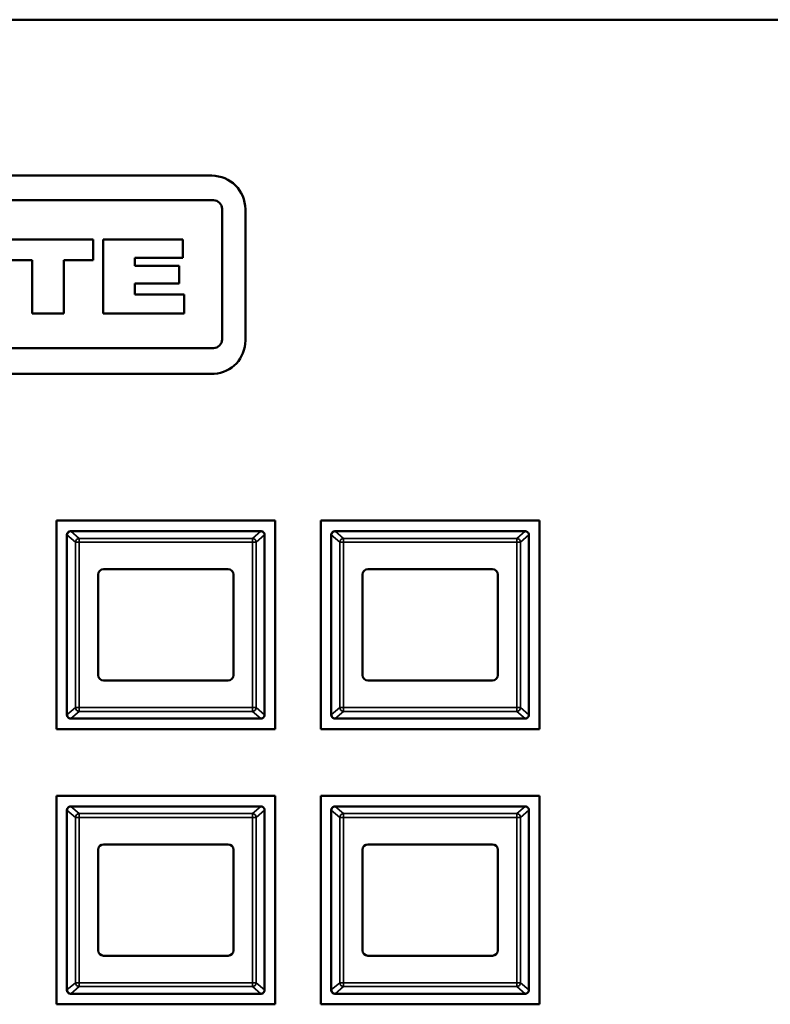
# Model space of a CAD drawing. Header units: inches. Extents: x 23.7 to 69.9, y 6 to 64.2.
# Tile 73 of 158: x 50.2 to 53, y 20.5 to 24.3. Entities that reach past the tile are written whole.
import ezdxf

# ---------------------------------------------------------------- set-up
doc = ezdxf.new("R2010")
doc.units = ezdxf.units.IN
doc.header["$MEASUREMENT"] = 0
doc.layers.add('Visible (ANSI)', color=7, linetype='Continuous', lineweight=50)
doc.layers.add('Visible Narrow (ANSI)', color=7, linetype='Continuous', lineweight=35)

msp = doc.modelspace()

# ---------------------------------------------------------------- linework, layer by layer
at = {"layer": 'Visible (ANSI)'}
for p, q in [((68.8897, 24.2518), (46.1797, 24.2518)), ((47.5012, 23.6618), (50.923, 23.6618)), ((47.504, 23.5688), (50.9287, 23.5688)), ((50.9616, 23.5359), (50.9616, 23.0425)), ((51.0496, 23.5352), (51.0496, 23.038)), ((50.4736, 23.4202), (50.1329, 23.4202)), ((50.4736, 23.3426), (50.4736, 23.4202)), ((50.5111, 23.4202), (50.5111, 23.1406)), ((50.8128, 23.4202), (50.5111, 23.4202)), ((50.8128, 23.3515), (50.8128, 23.4202)), ((50.1329, 23.3426), (50.2434, 23.3426)), ((50.2434, 23.3426), (50.2434, 23.1406)), ((50.3631, 23.1406), (50.3631, 23.3426)), ((50.3631, 23.3426), (50.4736, 23.3426)), ((50.631, 23.3203), (50.631, 23.3515)), ((50.631, 23.3515), (50.8128, 23.3515)), ((50.7997, 23.3203), (50.631, 23.3203)), ((50.7997, 23.2543), (50.7997, 23.3203)), ((50.631, 23.2127), (50.631, 23.2543)), ((50.631, 23.2543), (50.7997, 23.2543)), ((50.8181, 23.2127), (50.631, 23.2127)), ((50.8181, 23.1406), (50.8181, 23.2127)), ((50.2434, 23.1406), (50.3631, 23.1406)), ((50.5111, 23.1406), (50.8181, 23.1406)), ((50.9287, 23.0097), (47.504, 23.0097)), ((50.932, 22.9118), (47.5102, 22.9118)), ((50.3347, 21.5681), (50.3347, 22.3571)), ((50.3347, 22.3571), (51.1627, 22.3571)), ((51.1627, 22.3571), (51.1627, 21.5681)), ((51.3347, 22.3571), (52.1627, 22.3571)), ((51.3347, 21.5681), (51.3347, 22.3571)), ((52.1627, 22.3571), (52.1627, 21.5681)), ((50.3897, 22.3169), (50.3897, 22.3169)), ((51.1077, 22.3169), (50.3897, 22.3169)), ((51.3897, 22.3169), (51.3897, 22.3169)), ((52.1077, 22.3169), (51.3897, 22.3169)), ((50.3747, 21.6229), (50.3747, 22.3019)), ((50.3747, 22.3019), (50.3747, 21.6229)), ((51.1227, 21.6229), (51.1227, 22.3019)), ((51.3747, 21.6229), (51.3747, 22.3019)), ((51.3747, 22.3019), (51.3747, 21.6229)), ((52.1227, 21.6229), (52.1227, 22.3019)), ((50.5127, 22.1729), (50.9847, 22.1729)), ((51.5127, 22.1729), (51.9847, 22.1729)), ((50.4927, 21.7719), (50.4927, 22.1529)), ((51.0047, 22.1529), (51.0047, 21.7719)), ((51.4927, 21.7719), (51.4927, 22.1529)), ((52.0047, 22.1529), (52.0047, 21.7719)), ((50.9847, 21.7519), (50.5127, 21.7519)), ((51.9847, 21.7519), (51.5127, 21.7519)), ((50.3897, 21.6079), (50.3897, 21.6079)), ((50.3897, 21.6079), (51.1077, 21.6079)), ((51.3897, 21.6079), (51.3897, 21.6079)), ((51.3897, 21.6079), (52.1077, 21.6079)), ((51.1627, 21.5681), (50.3347, 21.5681)), ((52.1627, 21.5681), (51.3347, 21.5681)), ((50.3347, 20.5271), (50.3347, 21.3161)), ((50.3347, 21.3161), (51.1627, 21.3161)), ((51.1627, 21.3161), (51.1627, 20.5271)), ((51.3347, 20.5271), (51.3347, 21.3161)), ((51.3347, 21.3161), (52.1627, 21.3161)), ((52.1627, 21.3161), (52.1627, 20.5271)), ((50.3897, 21.2759), (50.3897, 21.2759)), ((51.1077, 21.2759), (50.3897, 21.2759)), ((51.3897, 21.2759), (51.3897, 21.2759)), ((52.1077, 21.2759), (51.3897, 21.2759)), ((50.3747, 20.5819), (50.3747, 21.2609)), ((50.3747, 21.2609), (50.3747, 20.5819)), ((51.1227, 20.5819), (51.1227, 21.2609)), ((51.3747, 20.5819), (51.3747, 21.2609)), ((51.3747, 21.2609), (51.3747, 20.5819)), ((52.1227, 20.5819), (52.1227, 21.2609)), ((50.5127, 21.1319), (50.9847, 21.1319)), ((51.5127, 21.1319), (51.9847, 21.1319)), ((50.4927, 20.7309), (50.4927, 21.1119)), ((51.0047, 21.1119), (51.0047, 20.7309)), ((51.4927, 20.7309), (51.4927, 21.1119)), ((52.0047, 21.1119), (52.0047, 20.7309)), ((50.9847, 20.7109), (50.5127, 20.7109)), ((51.9847, 20.7109), (51.5127, 20.7109)), ((50.3897, 20.5669), (50.3897, 20.5669)), ((50.3897, 20.5669), (51.1077, 20.5669)), ((51.3897, 20.5669), (51.3897, 20.5669)), ((51.3897, 20.5669), (52.1077, 20.5669)), ((51.1627, 20.5271), (50.3347, 20.5271)), ((52.1627, 20.5271), (51.3347, 20.5271))]:
    msp.add_line(p, q, dxfattribs=at)
for centre, radius, start, end in [((50.923, 23.5352), 0.1266, 0, 90), ((50.9287, 23.5359), 0.0328, 359.9945, 90), ((50.9287, 23.0425), 0.0328, 269.9945, 0), ((50.923, 23.038), 0.1266, 274.0829, 0), ((50.3897, 22.3019), 0.015, 91.641, 180), ((50.3897, 22.3019), 0.015, 90, 91.6647), ((51.1077, 22.3019), 0.015, 88.3353, 90), ((51.3897, 22.3019), 0.015, 91.641, 180), ((51.3897, 22.3019), 0.015, 90, 91.6647), ((52.1077, 22.3019), 0.015, 88.3353, 90), ((50.3897, 22.3019), 0.015, 177.7541, 180), ((51.1077, 22.3019), 0.015, 0, 2.2459), ((51.3897, 22.3019), 0.015, 177.7541, 180), ((52.1077, 22.3019), 0.015, 0, 2.2459), ((50.5127, 22.1529), 0.02, 90, 180), ((50.9847, 22.1529), 0.02, 0, 90), ((51.5127, 22.1529), 0.02, 90, 180), ((51.9847, 22.1529), 0.02, 0, 90), ((50.5127, 21.7719), 0.02, 180, 270), ((50.9847, 21.7719), 0.02, 270, 0), ((51.5127, 21.7719), 0.02, 180, 270), ((51.9847, 21.7719), 0.02, 270, 0), ((50.3897, 21.6229), 0.015, 180, 268.359), ((50.3897, 21.6229), 0.015, 180, 182.2459), ((50.3897, 21.6229), 0.015, 268.3353, 270), ((51.1077, 21.6229), 0.015, 270, 271.6647), ((51.1077, 21.6229), 0.015, 357.7541, 0), ((51.3897, 21.6229), 0.015, 180, 268.359), ((51.3897, 21.6229), 0.015, 180, 182.2459), ((51.3897, 21.6229), 0.015, 268.3353, 270), ((52.1077, 21.6229), 0.015, 270, 271.6647), ((52.1077, 21.6229), 0.015, 357.7541, 0), ((50.3897, 21.2609), 0.015, 91.641, 180), ((50.3897, 21.2609), 0.015, 90, 91.6647), ((51.1077, 21.2609), 0.015, 88.3353, 90), ((51.3897, 21.2609), 0.015, 91.641, 180), ((51.3897, 21.2609), 0.015, 90, 91.6647), ((52.1077, 21.2609), 0.015, 88.3353, 90), ((50.3897, 21.2609), 0.015, 177.7541, 180), ((51.1077, 21.2609), 0.015, 0, 2.2459), ((51.3897, 21.2609), 0.015, 177.7541, 180), ((52.1077, 21.2609), 0.015, 0, 2.2459), ((50.5127, 21.1119), 0.02, 90, 180), ((50.9847, 21.1119), 0.02, 0, 90), ((51.5127, 21.1119), 0.02, 90, 180), ((51.9847, 21.1119), 0.02, 0, 90), ((50.5127, 20.7309), 0.02, 180, 270), ((50.9847, 20.7309), 0.02, 270, 0), ((51.5127, 20.7309), 0.02, 180, 270), ((51.9847, 20.7309), 0.02, 270, 0), ((50.3897, 20.5819), 0.015, 180, 268.359), ((50.3897, 20.5819), 0.015, 180, 182.2459), ((50.3897, 20.5819), 0.015, 268.3353, 270), ((51.1077, 20.5819), 0.015, 270, 271.6647), ((51.1077, 20.5819), 0.015, 357.7541, 0), ((51.3897, 20.5819), 0.015, 180, 268.359), ((51.3897, 20.5819), 0.015, 180, 182.2459), ((51.3897, 20.5819), 0.015, 268.3353, 270), ((52.1077, 20.5819), 0.015, 270, 271.6647), ((52.1077, 20.5819), 0.015, 357.7541, 0)]:
    msp.add_arc(centre, radius, start, end, dxfattribs=at)
for points, knots in [([(50.3747, 22.3025), (50.3748, 22.3046), (50.3754, 22.3069), (50.3767, 22.3094), (50.3771, 22.3101), (50.3779, 22.3112), (50.3783, 22.3117), (50.3793, 22.3128), (50.3802, 22.3135), (50.3822, 22.315), (50.3838, 22.3158), (50.3865, 22.3166), (50.3879, 22.3168), (50.3892, 22.3169)], [-0.47517162, -0.47517162, -0.47517162, -0.47517162, -0.4593497, -0.4593497, -0.45391807, -0.45391807, -0.44954667, -0.44954667, -0.44251629, -0.44251629, -0.43082103, -0.43082103, -0.42105754, -0.42105754, -0.42105754, -0.42105754]), ([(51.1081, 22.3169), (51.1095, 22.3168), (51.1108, 22.3166), (51.1135, 22.3158), (51.1152, 22.315), (51.1172, 22.3135), (51.118, 22.3128), (51.119, 22.3117), (51.1194, 22.3112), (51.1202, 22.3101), (51.1207, 22.3094), (51.1219, 22.3069), (51.1226, 22.3046), (51.1227, 22.3025)], [-0.08937412, -0.08937412, -0.08937412, -0.08937412, -0.07961062, -0.07961062, -0.06791536, -0.06791536, -0.06088498, -0.06088498, -0.05651358, -0.05651358, -0.05108195, -0.05108195, -0.03526003, -0.03526003, -0.03526003, -0.03526003]), ([(51.3747, 22.3025), (51.3748, 22.3046), (51.3754, 22.3069), (51.3767, 22.3094), (51.3771, 22.3101), (51.3779, 22.3112), (51.3783, 22.3117), (51.3793, 22.3128), (51.3802, 22.3135), (51.3822, 22.315), (51.3838, 22.3158), (51.3865, 22.3166), (51.3879, 22.3168), (51.3892, 22.3169)], [-0.47517162, -0.47517162, -0.47517162, -0.47517162, -0.4593497, -0.4593497, -0.45391807, -0.45391807, -0.44954667, -0.44954667, -0.44251629, -0.44251629, -0.43082103, -0.43082103, -0.42105754, -0.42105754, -0.42105754, -0.42105754]), ([(52.1081, 22.3169), (52.1095, 22.3168), (52.1108, 22.3166), (52.1135, 22.3158), (52.1152, 22.315), (52.1172, 22.3135), (52.118, 22.3128), (52.119, 22.3117), (52.1194, 22.3112), (52.1202, 22.3101), (52.1207, 22.3094), (52.1219, 22.3069), (52.1226, 22.3046), (52.1227, 22.3025)], [-0.08937412, -0.08937412, -0.08937412, -0.08937412, -0.07961062, -0.07961062, -0.06791536, -0.06791536, -0.06088498, -0.06088498, -0.05651358, -0.05651358, -0.05108195, -0.05108195, -0.03526003, -0.03526003, -0.03526003, -0.03526003]), ([(50.3892, 21.6079), (50.3879, 21.6079), (50.3865, 21.6082), (50.3838, 21.609), (50.3822, 21.6098), (50.3802, 21.6112), (50.3793, 21.612), (50.3783, 21.6131), (50.3779, 21.6136), (50.3771, 21.6146), (50.3767, 21.6154), (50.3754, 21.6178), (50.3748, 21.6202), (50.3747, 21.6223)], [-0.08937412, -0.08937412, -0.08937412, -0.08937412, -0.07961062, -0.07961062, -0.06791536, -0.06791536, -0.06088498, -0.06088498, -0.05651358, -0.05651358, -0.05108195, -0.05108195, -0.03526003, -0.03526003, -0.03526003, -0.03526003]), ([(51.1227, 21.6223), (51.1226, 21.6202), (51.1219, 21.6178), (51.1207, 21.6154), (51.1202, 21.6146), (51.1194, 21.6136), (51.119, 21.6131), (51.118, 21.612), (51.1172, 21.6112), (51.1152, 21.6098), (51.1135, 21.609), (51.1108, 21.6082), (51.1095, 21.6079), (51.1081, 21.6079)], [-0.47517162, -0.47517162, -0.47517162, -0.47517162, -0.4593497, -0.4593497, -0.45391807, -0.45391807, -0.44954667, -0.44954667, -0.44251629, -0.44251629, -0.43082103, -0.43082103, -0.42105754, -0.42105754, -0.42105754, -0.42105754]), ([(51.3892, 21.6079), (51.3879, 21.6079), (51.3865, 21.6082), (51.3838, 21.609), (51.3822, 21.6098), (51.3802, 21.6112), (51.3793, 21.612), (51.3783, 21.6131), (51.3779, 21.6136), (51.3771, 21.6146), (51.3767, 21.6154), (51.3754, 21.6178), (51.3748, 21.6202), (51.3747, 21.6223)], [-0.08937412, -0.08937412, -0.08937412, -0.08937412, -0.07961062, -0.07961062, -0.06791536, -0.06791536, -0.06088498, -0.06088498, -0.05651358, -0.05651358, -0.05108195, -0.05108195, -0.03526003, -0.03526003, -0.03526003, -0.03526003]), ([(52.1227, 21.6223), (52.1226, 21.6202), (52.1219, 21.6178), (52.1207, 21.6154), (52.1202, 21.6146), (52.1194, 21.6136), (52.119, 21.6131), (52.118, 21.612), (52.1172, 21.6112), (52.1152, 21.6098), (52.1135, 21.609), (52.1108, 21.6082), (52.1095, 21.6079), (52.1081, 21.6079)], [-0.47517162, -0.47517162, -0.47517162, -0.47517162, -0.4593497, -0.4593497, -0.45391807, -0.45391807, -0.44954667, -0.44954667, -0.44251629, -0.44251629, -0.43082103, -0.43082103, -0.42105754, -0.42105754, -0.42105754, -0.42105754]), ([(50.3747, 21.2615), (50.3748, 21.2636), (50.3754, 21.2659), (50.3767, 21.2684), (50.3771, 21.2691), (50.3779, 21.2702), (50.3783, 21.2707), (50.3793, 21.2718), (50.3802, 21.2725), (50.3822, 21.274), (50.3838, 21.2748), (50.3865, 21.2756), (50.3879, 21.2758), (50.3892, 21.2759)], [-0.47517162, -0.47517162, -0.47517162, -0.47517162, -0.4593497, -0.4593497, -0.45391807, -0.45391807, -0.44954667, -0.44954667, -0.44251629, -0.44251629, -0.43082103, -0.43082103, -0.42105754, -0.42105754, -0.42105754, -0.42105754]), ([(51.1081, 21.2759), (51.1095, 21.2758), (51.1108, 21.2756), (51.1135, 21.2748), (51.1152, 21.274), (51.1172, 21.2725), (51.118, 21.2718), (51.119, 21.2707), (51.1194, 21.2702), (51.1202, 21.2691), (51.1207, 21.2684), (51.1219, 21.2659), (51.1226, 21.2636), (51.1227, 21.2615)], [-0.08937412, -0.08937412, -0.08937412, -0.08937412, -0.07961062, -0.07961062, -0.06791536, -0.06791536, -0.06088498, -0.06088498, -0.05651358, -0.05651358, -0.05108195, -0.05108195, -0.03526003, -0.03526003, -0.03526003, -0.03526003]), ([(51.3747, 21.2615), (51.3748, 21.2636), (51.3754, 21.2659), (51.3767, 21.2684), (51.3771, 21.2691), (51.3779, 21.2702), (51.3783, 21.2707), (51.3793, 21.2718), (51.3802, 21.2725), (51.3822, 21.274), (51.3838, 21.2748), (51.3865, 21.2756), (51.3879, 21.2758), (51.3892, 21.2759)], [-0.47517162, -0.47517162, -0.47517162, -0.47517162, -0.4593497, -0.4593497, -0.45391807, -0.45391807, -0.44954667, -0.44954667, -0.44251629, -0.44251629, -0.43082103, -0.43082103, -0.42105754, -0.42105754, -0.42105754, -0.42105754]), ([(52.1081, 21.2759), (52.1095, 21.2758), (52.1108, 21.2756), (52.1135, 21.2748), (52.1152, 21.274), (52.1172, 21.2725), (52.118, 21.2718), (52.119, 21.2707), (52.1194, 21.2702), (52.1202, 21.2691), (52.1207, 21.2684), (52.1219, 21.2659), (52.1226, 21.2636), (52.1227, 21.2615)], [-0.08937412, -0.08937412, -0.08937412, -0.08937412, -0.07961062, -0.07961062, -0.06791536, -0.06791536, -0.06088498, -0.06088498, -0.05651358, -0.05651358, -0.05108195, -0.05108195, -0.03526003, -0.03526003, -0.03526003, -0.03526003]), ([(50.3892, 20.5669), (50.3879, 20.5669), (50.3865, 20.5672), (50.3838, 20.568), (50.3822, 20.5688), (50.3802, 20.5702), (50.3793, 20.571), (50.3783, 20.5721), (50.3779, 20.5726), (50.3771, 20.5736), (50.3767, 20.5744), (50.3754, 20.5768), (50.3748, 20.5792), (50.3747, 20.5813)], [-0.08937412, -0.08937412, -0.08937412, -0.08937412, -0.07961062, -0.07961062, -0.06791536, -0.06791536, -0.06088498, -0.06088498, -0.05651358, -0.05651358, -0.05108195, -0.05108195, -0.03526003, -0.03526003, -0.03526003, -0.03526003]), ([(51.1227, 20.5813), (51.1226, 20.5792), (51.1219, 20.5768), (51.1207, 20.5744), (51.1202, 20.5736), (51.1194, 20.5726), (51.119, 20.5721), (51.118, 20.571), (51.1172, 20.5702), (51.1152, 20.5688), (51.1135, 20.568), (51.1108, 20.5672), (51.1095, 20.5669), (51.1081, 20.5669)], [-0.47517162, -0.47517162, -0.47517162, -0.47517162, -0.4593497, -0.4593497, -0.45391807, -0.45391807, -0.44954667, -0.44954667, -0.44251629, -0.44251629, -0.43082103, -0.43082103, -0.42105754, -0.42105754, -0.42105754, -0.42105754]), ([(51.3892, 20.5669), (51.3879, 20.5669), (51.3865, 20.5672), (51.3838, 20.568), (51.3822, 20.5688), (51.3802, 20.5702), (51.3793, 20.571), (51.3783, 20.5721), (51.3779, 20.5726), (51.3771, 20.5736), (51.3767, 20.5744), (51.3754, 20.5768), (51.3748, 20.5792), (51.3747, 20.5813)], [-0.08937412, -0.08937412, -0.08937412, -0.08937412, -0.07961062, -0.07961062, -0.06791536, -0.06791536, -0.06088498, -0.06088498, -0.05651358, -0.05651358, -0.05108195, -0.05108195, -0.03526003, -0.03526003, -0.03526003, -0.03526003]), ([(52.1227, 20.5813), (52.1226, 20.5792), (52.1219, 20.5768), (52.1207, 20.5744), (52.1202, 20.5736), (52.1194, 20.5726), (52.119, 20.5721), (52.118, 20.571), (52.1172, 20.5702), (52.1152, 20.5688), (52.1135, 20.568), (52.1108, 20.5672), (52.1095, 20.5669), (52.1081, 20.5669)], [-0.47517162, -0.47517162, -0.47517162, -0.47517162, -0.4593497, -0.4593497, -0.45391807, -0.45391807, -0.44954667, -0.44954667, -0.44251629, -0.44251629, -0.43082103, -0.43082103, -0.42105754, -0.42105754, -0.42105754, -0.42105754])]:
    msp.add_open_spline(points, degree=3, knots=knots, dxfattribs=at)
at = {"layer": 'Visible Narrow (ANSI)'}
for p, q in [((50.4209, 22.2897), (50.3892, 22.3169)), ((51.1081, 22.3169), (51.0764, 22.2897)), ((51.4209, 22.2897), (51.3892, 22.3169)), ((52.1081, 22.3169), (52.0764, 22.2897)), ((50.3747, 22.3025), (50.4065, 22.2752)), ((50.4065, 22.2752), (50.4065, 21.6496)), ((50.4065, 22.2752), (50.4209, 22.2752)), ((51.0764, 22.2897), (50.4209, 22.2897)), ((50.4209, 22.2752), (50.4209, 22.2897)), ((50.4209, 22.2752), (51.0764, 22.2752)), ((50.4209, 21.6496), (50.4209, 22.2752)), ((51.0764, 22.2897), (51.0764, 22.2752)), ((51.0764, 22.2752), (51.0908, 22.2752)), ((51.0764, 22.2752), (51.0764, 21.6496)), ((51.0908, 22.2752), (51.1227, 22.3025)), ((51.0908, 21.6496), (51.0908, 22.2752)), ((51.3747, 22.3025), (51.4065, 22.2752)), ((51.4065, 22.2752), (51.4065, 21.6496)), ((51.4065, 22.2752), (51.4209, 22.2752)), ((52.0764, 22.2897), (51.4209, 22.2897)), ((51.4209, 22.2752), (51.4209, 22.2897)), ((51.4209, 22.2752), (52.0764, 22.2752)), ((51.4209, 21.6496), (51.4209, 22.2752)), ((52.0764, 22.2897), (52.0764, 22.2752)), ((52.0764, 22.2752), (52.0908, 22.2752)), ((52.0764, 22.2752), (52.0764, 21.6496)), ((52.0908, 22.2752), (52.1227, 22.3025)), ((52.0908, 21.6496), (52.0908, 22.2752)), ((50.4065, 21.6496), (50.3747, 21.6223)), ((50.4209, 21.6496), (50.4065, 21.6496)), ((51.0764, 21.6496), (50.4209, 21.6496)), ((50.4209, 21.635), (50.4209, 21.6496)), ((51.0908, 21.6496), (51.0764, 21.6496)), ((51.0764, 21.6496), (51.0764, 21.635)), ((51.1227, 21.6223), (51.0908, 21.6496)), ((51.4065, 21.6496), (51.3747, 21.6223)), ((51.4209, 21.6496), (51.4065, 21.6496)), ((52.0764, 21.6496), (51.4209, 21.6496)), ((51.4209, 21.635), (51.4209, 21.6496)), ((52.0908, 21.6496), (52.0764, 21.6496)), ((52.0764, 21.6496), (52.0764, 21.635)), ((52.1227, 21.6223), (52.0908, 21.6496)), ((50.3892, 21.6079), (50.4209, 21.635)), ((50.4209, 21.635), (51.0764, 21.635)), ((51.0764, 21.635), (51.1081, 21.6079)), ((51.3892, 21.6079), (51.4209, 21.635)), ((51.4209, 21.635), (52.0764, 21.635)), ((52.0764, 21.635), (52.1081, 21.6079)), ((50.4209, 21.2487), (50.3892, 21.2759)), ((51.1081, 21.2759), (51.0764, 21.2487)), ((51.4209, 21.2487), (51.3892, 21.2759)), ((52.1081, 21.2759), (52.0764, 21.2487)), ((50.3747, 21.2615), (50.4065, 21.2342)), ((50.4065, 21.2342), (50.4065, 20.6086)), ((50.4065, 21.2342), (50.4209, 21.2342)), ((51.0764, 21.2487), (50.4209, 21.2487)), ((50.4209, 21.2342), (50.4209, 21.2487)), ((50.4209, 21.2342), (51.0764, 21.2342)), ((50.4209, 20.6086), (50.4209, 21.2342)), ((51.0764, 21.2487), (51.0764, 21.2342)), ((51.0764, 21.2342), (51.0908, 21.2342)), ((51.0764, 21.2342), (51.0764, 20.6086)), ((51.0908, 21.2342), (51.1227, 21.2615)), ((51.0908, 20.6086), (51.0908, 21.2342)), ((51.3747, 21.2615), (51.4065, 21.2342)), ((51.4065, 21.2342), (51.4065, 20.6086)), ((51.4065, 21.2342), (51.4209, 21.2342)), ((52.0764, 21.2487), (51.4209, 21.2487)), ((51.4209, 21.2342), (51.4209, 21.2487)), ((51.4209, 21.2342), (52.0764, 21.2342)), ((51.4209, 20.6086), (51.4209, 21.2342)), ((52.0764, 21.2487), (52.0764, 21.2342)), ((52.0764, 21.2342), (52.0908, 21.2342)), ((52.0764, 21.2342), (52.0764, 20.6086)), ((52.0908, 21.2342), (52.1227, 21.2615)), ((52.0908, 20.6086), (52.0908, 21.2342)), ((50.4065, 20.6086), (50.3747, 20.5813)), ((50.4209, 20.6086), (50.4065, 20.6086)), ((51.0764, 20.6086), (50.4209, 20.6086)), ((50.4209, 20.594), (50.4209, 20.6086)), ((51.0908, 20.6086), (51.0764, 20.6086)), ((51.0764, 20.6086), (51.0764, 20.594)), ((51.1227, 20.5813), (51.0908, 20.6086)), ((51.4065, 20.6086), (51.3747, 20.5813)), ((51.4209, 20.6086), (51.4065, 20.6086)), ((52.0764, 20.6086), (51.4209, 20.6086)), ((51.4209, 20.594), (51.4209, 20.6086)), ((52.0908, 20.6086), (52.0764, 20.6086)), ((52.0764, 20.6086), (52.0764, 20.594)), ((52.1227, 20.5813), (52.0908, 20.6086)), ((50.3892, 20.5669), (50.4209, 20.594)), ((50.4209, 20.594), (51.0764, 20.594)), ((51.0764, 20.594), (51.1081, 20.5669)), ((51.3892, 20.5669), (51.4209, 20.594)), ((51.4209, 20.594), (52.0764, 20.594)), ((52.0764, 20.594), (52.1081, 20.5669))]:
    msp.add_line(p, q, dxfattribs=at)
for centre, major_axis, start_param, end_param in [((50.4209, 22.2752), (-0.0098, -0.0114), 3.884919, 5.386684), ((51.0764, 22.2752), (-0.0098, 0.0114), 4.038094, 5.539859), ((51.4209, 22.2752), (-0.0098, -0.0114), 3.884919, 5.386684), ((52.0764, 22.2752), (-0.0098, 0.0114), 4.038094, 5.539859), ((50.4209, 21.6496), (0.0098, -0.0114), 4.038094, 5.539859), ((51.0764, 21.6496), (0.0098, 0.0114), 3.884919, 5.386684), ((51.4209, 21.6496), (0.0098, -0.0114), 4.038094, 5.539859), ((52.0764, 21.6496), (0.0098, 0.0114), 3.884919, 5.386684), ((50.4209, 21.2342), (-0.0098, -0.0114), 3.884919, 5.386684), ((51.0764, 21.2342), (-0.0098, 0.0114), 4.038094, 5.539859), ((51.4209, 21.2342), (-0.0098, -0.0114), 3.884919, 5.386684), ((52.0764, 21.2342), (-0.0098, 0.0114), 4.038094, 5.539859), ((50.4209, 20.6086), (0.0098, -0.0114), 4.038094, 5.539859), ((51.0764, 20.6086), (0.0098, 0.0114), 3.884919, 5.386684), ((51.4209, 20.6086), (0.0098, -0.0114), 4.038094, 5.539859), ((52.0764, 20.6086), (0.0098, 0.0114), 3.884919, 5.386684)]:
    msp.add_ellipse(centre, major_axis=major_axis, ratio=0.93248, start_param=start_param, end_param=end_param, dxfattribs=at)

doc.saveas('drawing.dxf')
